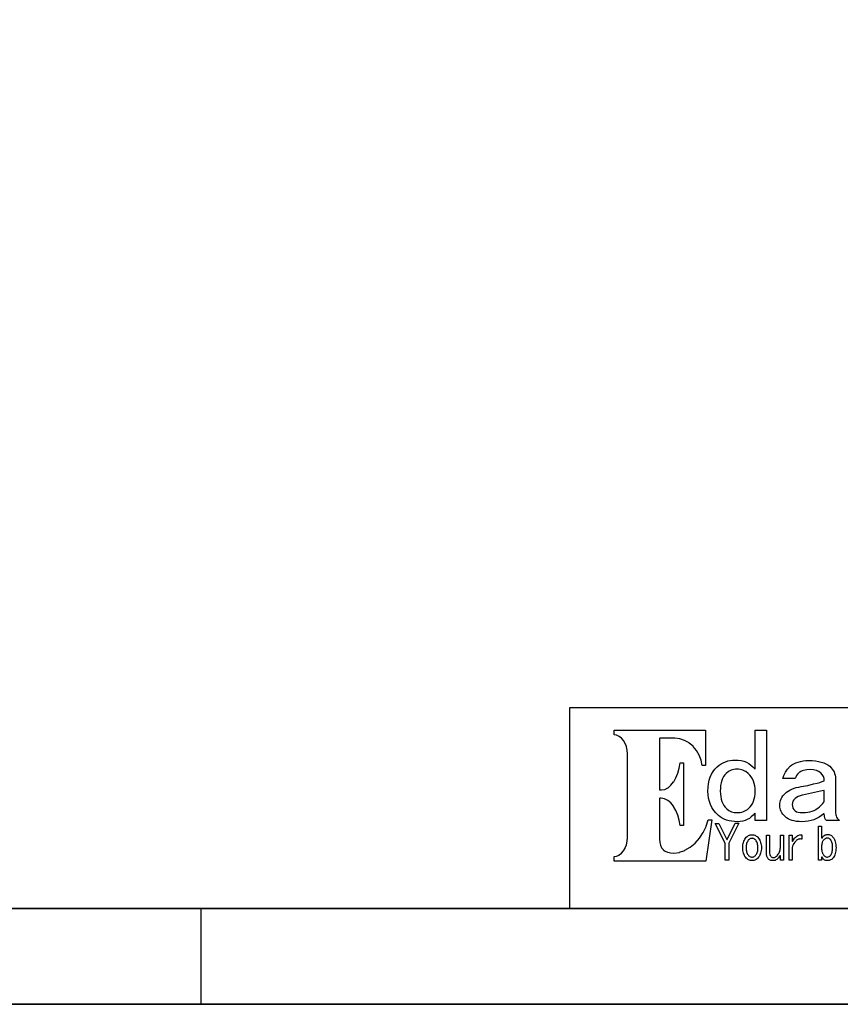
# Model space of a CAD drawing. Extents: x -53 to 531, y -106 to 304.
# Tile 52 of 66: x 445 to 488, y -106 to -55. Entities that reach past the tile are written whole.
import ezdxf

# ---------------------------------------------------------------- set-up
doc = ezdxf.new("R2010")
doc.units = 0
doc.layers.add('BOARD_GEOMETRY_DIMENSION', color=2, linetype='CONTINUOUS')
doc.layers.add('BOARD_GEOMETRY_SILKSCREEN_B', color=1, linetype='CONTINUOUS')

msp = doc.modelspace()

# ---------------------------------------------------------------- linework, layer by layer
at = {"layer": 'BOARD_GEOMETRY_DIMENSION'}
for points in [[(-52.793138, -106.154474), (531.20671, -106.154474), (531.20671, 303.845722), (-52.793138, 303.845722), (-52.793138, -106.154474)], [(526.20672, -90.654378), (473.706698, -90.654378), (473.706698, -101.154484)], [(-47.793148, -101.154484), (526.20672, -101.154484)], [(454.4568, -106.154474), (454.4568, -101.154484)]]:
    msp.add_lwpolyline(points, dxfattribs=at)
for points in [[(476.03156, -98.664522), (476.03156, -98.436176), (476.159576, -98.414586), (476.162878, -98.41357), (476.29445, -98.351086), (476.296482, -98.349562), (476.415608, -98.25609), (476.417386, -98.25482), (476.522542, -98.131376), (476.524066, -98.12909), (476.609664, -97.984056), (476.610426, -97.982278), (476.67672, -97.814892), (476.676974, -97.813622), (476.718376, -97.631758), (476.718376, -97.62998), (476.734124, -97.4344), (476.734124, -93.064584), (476.718376, -92.871798), (476.718376, -92.870274), (476.676974, -92.688664), (476.67672, -92.686378), (476.610426, -92.521786), (476.609664, -92.520262), (476.524066, -92.372688), (476.522542, -92.370656), (476.416878, -92.24899), (476.415862, -92.24772), (476.296482, -92.152724), (476.29445, -92.150692), (476.162878, -92.088462), (476.160084, -92.087192), (476.03156, -92.061792), (476.03156, -91.833192), (480.815904, -91.833192), (480.815904, -93.679518), (480.64547, -93.679518), (480.587812, -93.401388), (480.587304, -93.399356), (480.48418, -93.1291), (480.483672, -93.127576), (480.340416, -92.884498), (480.339146, -92.883482), (480.16287, -92.670884), (480.161346, -92.66936), (479.954082, -92.496386), (479.952558, -92.49537), (479.722942, -92.362782), (479.720656, -92.361766), (479.470974, -92.277692), (479.46818, -92.277184), (479.206052, -92.247974), (478.42678, -92.247974), (478.41408, -92.260674), (478.41408, -94.935294), (478.42678, -94.947994), (478.520252, -94.947994), (478.686622, -94.918784), (478.690178, -94.917768), (478.852484, -94.833186), (478.855278, -94.83217), (479.007424, -94.699582), (479.008948, -94.698058), (479.148902, -94.522798), (479.149918, -94.521274), (479.270568, -94.312994), (479.271076, -94.311724), (479.369374, -94.071186), (479.369882, -94.069662), (479.441764, -93.807788), (479.442018, -93.806264), (479.480626, -93.537024), (479.661982, -93.537024), (479.661982, -96.803464), (479.480626, -96.803464), (479.441256, -96.531176), (479.440748, -96.529398), (479.368866, -96.263714), (479.368358, -96.26219), (479.268282, -96.020382), (479.267774, -96.019112), (479.144584, -95.806768), (479.143822, -95.80499), (479.00082, -95.629984), (478.999296, -95.62846), (478.842324, -95.494856), (478.839276, -95.493586), (478.672398, -95.409512), (478.668842, -95.407988), (478.496376, -95.376492), (478.42678, -95.376492), (478.41408, -95.389192), (478.41408, -97.512886), (478.425256, -97.689162), (478.42551, -97.690686), (478.459546, -97.839784), (478.460308, -97.842324), (478.51695, -97.966784), (478.51822, -97.969578), (478.600262, -98.0694), (478.602548, -98.071686), (478.705164, -98.149156), (478.707958, -98.151188), (478.833942, -98.203766), (478.835974, -98.204274), (478.985072, -98.236786), (478.987104, -98.236786), (479.161094, -98.246184), (479.163126, -98.245676), (479.4504, -98.210624), (479.452686, -98.209862), (479.73742, -98.106484), (479.73996, -98.105976), (480.014026, -97.944178), (480.015804, -97.9424), (480.271074, -97.728278), (480.272852, -97.727262), (480.499674, -97.470468), (480.500944, -97.46869), (480.695254, -97.175574), (480.696016, -97.173796), (480.845876, -96.852486), (480.847146, -96.850962), (480.944174, -96.518476), (481.145342, -96.518476), (480.832922, -98.664522)], [(482.484176, -96.609916), (482.32822, -96.604582), (482.181154, -96.589088), (482.042724, -96.563688), (481.914454, -96.527366), (481.79355, -96.481392), (481.682044, -96.423988), (481.578158, -96.357186), (481.483924, -96.280224), (481.355654, -96.152462), (481.244656, -96.015556), (481.150422, -95.870268), (481.073968, -95.715582), (481.014024, -95.553276), (480.971606, -95.381064), (480.945952, -95.200978), (480.937824, -95.010986), (480.944682, -94.81058), (480.968558, -94.621858), (481.005642, -94.445074), (481.058982, -94.279974), (481.1268, -94.12859), (481.21062, -93.988382), (481.308156, -93.859858), (481.422964, -93.743018), (481.522786, -93.65996), (481.629212, -93.5863), (481.738178, -93.525086), (481.853748, -93.474286), (481.972874, -93.435678), (482.097842, -93.407484), (482.226874, -93.39072), (482.361748, -93.384878), (482.522784, -93.392498), (482.675946, -93.414088), (482.818186, -93.451426), (482.952552, -93.501972), (483.07498, -93.567758), (483.190042, -93.648276), (483.294182, -93.743272), (483.39121, -93.852492), (483.413308, -93.844618), (483.413308, -91.829382), (483.999286, -91.829382), (483.999286, -96.55429), (483.413308, -96.55429), (483.413308, -96.178116), (483.390956, -96.169988), (483.302818, -96.274382), (483.208076, -96.363282), (483.106476, -96.438974), (482.997764, -96.500188), (482.880924, -96.548194), (482.756464, -96.582484), (482.623876, -96.603566)], [(485.845358, -96.609916), (485.704642, -96.60509), (485.573324, -96.59239), (485.450642, -96.571562), (485.337612, -96.541082), (485.231186, -96.50349), (485.13492, -96.455484), (485.046782, -96.400366), (484.968296, -96.335088), (484.90378, -96.273366), (484.849424, -96.207326), (484.80218, -96.140016), (484.764842, -96.068388), (484.73487, -95.99549), (484.714042, -95.92056), (484.70058, -95.842582), (484.697024, -95.760794), (484.70058, -95.667576), (484.714042, -95.578676), (484.73487, -95.493586), (484.764842, -95.412814), (484.80218, -95.336614), (484.849424, -95.264478), (484.90378, -95.19666), (484.968296, -95.13189), (485.046274, -95.067374), (485.133904, -95.007176), (485.227376, -94.953582), (485.330754, -94.905322), (485.439974, -94.864174), (485.557322, -94.82836), (485.683052, -94.798388), (485.817164, -94.773496), (486.160572, -94.711774), (486.16108, -94.711774), (486.459784, -94.635066), (486.642918, -94.593664), (486.643426, -94.593664), (486.795826, -94.552262), (486.796842, -94.552262), (486.918762, -94.51086), (487.01198, -94.46768), (487.019854, -94.455996), (487.019854, -94.45498), (487.00817, -94.347284), (487.007408, -94.34449), (486.973118, -94.243398), (486.971848, -94.240858), (486.913682, -94.147386), (486.912412, -94.146116), (486.832656, -94.058486), (486.830624, -94.056962), (486.729024, -93.984318), (486.726484, -93.982794), (486.607104, -93.93047), (486.604564, -93.9292), (486.46461, -93.898466), (486.462578, -93.897958), (486.304082, -93.88729), (486.303066, -93.88729), (486.104184, -93.897958), (486.10266, -93.897958), (485.934766, -93.9292), (485.93248, -93.929962), (485.859582, -93.954092), (485.85882, -93.954092), (485.79405, -93.982794), (485.792526, -93.983556), (485.735376, -94.017592), (485.73436, -94.018862), (485.684576, -94.057216), (485.68356, -94.058486), (485.625648, -94.119192), (485.624378, -94.121224), (485.575356, -94.19209), (485.574086, -94.193614), (485.531922, -94.274894), (485.531668, -94.276926), (485.50068, -94.359476), (484.85425, -94.359476), (484.907082, -94.190058), (484.993442, -94.0181), (485.103678, -93.860366), (485.243124, -93.715078), (485.330246, -93.644974), (485.427274, -93.584014), (485.534462, -93.53169), (485.650286, -93.489018), (485.77627, -93.45549), (485.91216, -93.431868), (486.056178, -93.41739), (486.21188, -93.412818), (486.395522, -93.41739), (486.565194, -93.431868), (486.721658, -93.45549), (486.865168, -93.489272), (486.994708, -93.53169), (487.110278, -93.584268), (487.213656, -93.644974), (487.303826, -93.715078), (487.373422, -93.78569), (487.435144, -93.85808), (487.48696, -93.932756), (487.529378, -94.009972), (487.562398, -94.089982), (487.58602, -94.172278), (487.599482, -94.257876), (487.605324, -94.34449), (487.605324, -96.095058), (487.608626, -96.169988), (487.608626, -96.171512), (487.620564, -96.241362), (487.620818, -96.242378), (487.639614, -96.308672), (487.640122, -96.310196), (487.667554, -96.371156), (487.668062, -96.372172), (487.701844, -96.429576), (487.70286, -96.4311), (487.745024, -96.483424), (487.745786, -96.484186), (487.79557, -96.532192), (487.796586, -96.53397), (487.824526, -96.55429), (487.13517, -96.55429), (487.086148, -96.496124), (487.049826, -96.416876), (487.026712, -96.320356), (487.019854, -96.204786), (486.999026, -96.195388), (486.880662, -96.293686), (486.755186, -96.37776), (486.623106, -96.44888), (486.482644, -96.506792), (486.334308, -96.552512), (486.179114, -96.584262), (486.015284, -96.603566)], [(482.452172, -96.13519), (482.454204, -96.13519), (482.629464, -96.121474), (482.630988, -96.121474), (482.712522, -96.104202), (482.713284, -96.103694), (482.792278, -96.079056), (482.793802, -96.078294), (482.86797, -96.048322), (482.868986, -96.04756), (482.94036, -96.008698), (482.941122, -96.00819), (483.007924, -95.963486), (483.008686, -95.962978), (483.072948, -95.909892), (483.074218, -95.909384), (483.15245, -95.82912), (483.153466, -95.827596), (483.221284, -95.738188), (483.2223, -95.737172), (483.27945, -95.638874), (483.279958, -95.637858), (483.32771, -95.531178), (483.328218, -95.5294), (483.365048, -95.414084), (483.365302, -95.413322), (483.391972, -95.288862), (483.392226, -95.287592), (483.40772, -95.155258), (483.40772, -95.153988), (483.413308, -95.011494), (483.413308, -95.010986), (483.406958, -94.869), (483.406958, -94.868492), (483.389178, -94.734126), (483.389178, -94.732856), (483.360476, -94.606872), (483.360222, -94.605856), (483.321106, -94.486984), (483.320598, -94.48546), (483.26802, -94.375478), (483.267512, -94.3737), (483.204774, -94.271084), (483.204266, -94.269814), (483.129844, -94.174564), (483.128574, -94.173294), (483.043484, -94.086172), (483.042214, -94.084394), (482.912674, -93.987874), (482.911658, -93.987112), (482.84257, -93.949266), (482.841808, -93.949012), (482.77145, -93.9165), (482.769926, -93.915992), (482.695758, -93.89237), (482.694488, -93.891862), (482.61778, -93.874082), (482.616764, -93.874082), (482.537008, -93.86316), (482.535484, -93.86316), (482.45395, -93.859096), (482.452426, -93.859096), (482.37648, -93.86316), (482.375464, -93.86316), (482.302058, -93.874082), (482.300026, -93.874082), (482.15931, -93.915992), (482.157024, -93.917262), (482.02342, -93.986858), (482.021642, -93.987874), (481.895658, -94.084394), (481.89388, -94.086172), (481.822252, -94.161356), (481.820474, -94.16288), (481.75926, -94.249494), (481.758244, -94.251018), (481.705158, -94.349062), (481.704396, -94.350586), (481.661978, -94.458282), (481.661724, -94.46006), (481.628196, -94.580964), (481.627942, -94.58198), (481.60432, -94.71279), (481.60432, -94.713298), (481.59035, -94.8563), (481.590096, -94.85757), (481.585524, -95.011494), (481.590096, -95.160592), (481.59035, -95.161862), (481.605844, -95.299784), (481.606098, -95.300292), (481.631752, -95.430086), (481.63226, -95.431356), (481.669852, -95.549974), (481.670106, -95.55099), (481.71608, -95.66148), (481.717096, -95.662496), (481.775008, -95.76308), (481.77577, -95.764096), (481.843842, -95.855282), (481.844858, -95.85706), (481.924868, -95.937324), (481.925884, -95.938086), (482.03866, -96.023684), (482.040946, -96.0247), (482.165152, -96.08566), (482.167184, -96.086422), (482.30282, -96.12249), (482.305106, -96.122998)], [(485.906826, -96.13519), (485.90708, -96.13519), (486.03408, -96.130872), (486.03535, -96.130872), (486.156762, -96.116394), (486.157524, -96.115886), (486.272586, -96.093026), (486.273856, -96.092772), (486.384346, -96.058482), (486.385362, -96.057974), (486.487978, -96.016318), (486.489756, -96.015556), (486.588308, -95.962978), (486.589324, -95.96247), (486.681526, -95.899986), (486.682796, -95.899478), (486.770426, -95.827088), (486.77068, -95.82658), (486.939082, -95.659702), (486.940352, -95.658686), (486.989374, -95.595694), (486.990898, -95.594678), (487.018076, -95.545656), (487.019854, -95.538798), (487.019854, -94.984062), (487.003852, -94.971616), (486.827322, -95.020384), (486.668064, -95.054674), (485.87406, -95.22079), (485.873298, -95.22079), (485.75722, -95.252794), (485.756458, -95.253556), (485.657652, -95.290894), (485.655874, -95.292164), (485.5718, -95.337376), (485.570022, -95.338392), (485.50195, -95.390462), (485.500426, -95.391986), (485.43337, -95.463868), (485.431846, -95.465392), (485.383586, -95.53956), (485.382824, -95.541592), (485.353868, -95.620078), (485.35336, -95.62338), (485.343962, -95.703898), (485.343708, -95.705676), (485.343962, -95.706692), (485.353106, -95.801688), (485.353868, -95.804482), (485.382824, -95.890588), (485.383586, -95.893382), (485.431084, -95.973392), (485.43337, -95.976186), (485.500426, -96.048068), (485.502966, -96.049592), (485.561386, -96.087184), (485.564942, -96.0882), (485.650794, -96.1136), (485.652826, -96.114362), (485.765348, -96.129856), (485.766618, -96.130364)], [(481.847144, -98.621088), (481.847144, -97.728786), (481.84562, -97.723198), (481.32238, -96.696276), (481.515166, -96.696276), (481.924868, -97.53219), (481.947474, -97.53219), (482.3587, -96.693482), (482.552502, -96.693482), (482.03612, -97.723198), (482.035104, -97.728786), (482.035104, -98.621088)], [(487.183176, -98.644964), (487.135424, -98.64217), (487.091482, -98.63328), (487.052112, -98.619564), (487.016298, -98.59899), (486.983278, -98.574098), (486.954322, -98.542856), (486.928922, -98.505772), (486.906824, -98.461576), (486.882948, -98.467164), (486.882948, -98.621088), (486.72242, -98.621088), (486.72242, -96.848422), (486.882948, -96.848422), (486.882948, -97.454974), (486.906062, -97.462086), (486.93578, -97.41789), (486.967784, -97.380298), (487.00182, -97.349056), (487.036872, -97.322894), (487.072686, -97.303082), (487.111294, -97.289112), (487.151172, -97.280476), (487.192574, -97.277174), (487.236516, -97.279968), (487.278426, -97.286826), (487.318304, -97.298764), (487.356404, -97.314766), (487.392218, -97.335594), (487.426254, -97.361756), (487.458766, -97.391982), (487.489246, -97.427288), (487.522774, -97.476818), (487.552746, -97.531174), (487.577384, -97.590356), (487.598212, -97.655126), (487.614214, -97.725484), (487.625644, -97.800922), (487.632756, -97.881186), (487.635042, -97.967292), (487.632756, -98.050096), (487.625644, -98.12909), (487.614214, -98.202496), (487.598212, -98.270822), (487.577384, -98.334322), (487.552746, -98.392488), (487.522774, -98.44659), (487.489246, -98.495358), (487.458512, -98.530918), (487.426, -98.56089), (487.391456, -98.586798), (487.354372, -98.60788), (487.315256, -98.62439), (487.2736, -98.63582), (487.229658, -98.642678)], [(483.245922, -98.644964), (483.197154, -98.64217), (483.150418, -98.633788), (483.105968, -98.621088), (483.063296, -98.601784), (483.022656, -98.5774), (482.983794, -98.547682), (482.946964, -98.512376), (482.912166, -98.470974), (482.875082, -98.420174), (482.843586, -98.365564), (482.817424, -98.307398), (482.79558, -98.246184), (482.778562, -98.181922), (482.76637, -98.113088), (482.759258, -98.042476), (482.756718, -97.967292), (482.759258, -97.892616), (482.76637, -97.820988), (482.778562, -97.75317), (482.79558, -97.687892), (482.817424, -97.627186), (482.843586, -97.56902), (482.875082, -97.514664), (482.912166, -97.462594), (482.946964, -97.4217), (482.983794, -97.386394), (483.022656, -97.357184), (483.063296, -97.332292), (483.105968, -97.314258), (483.150418, -97.300288), (483.197154, -97.29216), (483.245668, -97.289366), (483.293674, -97.29216), (483.340664, -97.300288), (483.38486, -97.314258), (483.427278, -97.332292), (483.468172, -97.357184), (483.50678, -97.386394), (483.543864, -97.4217), (483.579424, -97.462594), (483.614984, -97.514664), (483.64648, -97.56902), (483.673658, -97.627186), (483.695502, -97.687892), (483.71252, -97.75317), (483.724712, -97.820988), (483.731824, -97.892616), (483.734364, -97.967292), (483.731824, -98.042476), (483.724712, -98.113088), (483.71252, -98.181922), (483.695502, -98.246184), (483.673658, -98.307398), (483.64648, -98.365564), (483.614984, -98.420174), (483.579424, -98.470974), (483.543864, -98.512376), (483.50678, -98.547682), (483.468426, -98.5774), (483.427278, -98.601784), (483.38486, -98.621088), (483.340664, -98.633788), (483.293674, -98.64217)], [(483.24516, -98.455988), (483.246176, -98.455988), (483.273608, -98.454464), (483.274878, -98.454464), (483.301802, -98.449384), (483.303326, -98.448876), (483.328726, -98.440494), (483.330758, -98.439986), (483.35565, -98.427794), (483.35692, -98.427286), (483.380542, -98.4123), (483.382066, -98.411792), (483.404926, -98.392996), (483.405942, -98.392488), (483.427786, -98.37039), (483.429056, -98.369882), (483.449884, -98.344482), (483.451154, -98.34372), (483.474776, -98.309684), (483.475284, -98.308414), (483.496366, -98.270568), (483.49662, -98.269298), (483.5144, -98.227896), (483.514908, -98.227388), (483.528878, -98.182684), (483.529386, -98.181668), (483.540816, -98.13417), (483.54107, -98.1329), (483.549198, -98.081592), (483.549198, -98.081084), (483.554024, -98.026474), (483.554024, -98.025966), (483.555548, -97.967292), (483.55377, -97.90938), (483.55377, -97.908364), (483.548182, -97.852992), (483.548182, -97.852484), (483.539546, -97.80016), (483.538784, -97.79889), (483.527354, -97.750376), (483.526846, -97.748598), (483.510844, -97.702878), (483.510082, -97.702116), (483.491286, -97.658682), (483.490778, -97.65792), (483.468426, -97.61728), (483.467918, -97.616518), (483.44201, -97.57918), (483.440994, -97.577656), (483.421182, -97.555558), (483.42042, -97.554288), (483.400608, -97.535492), (483.399084, -97.534476), (483.377748, -97.518474), (483.376478, -97.517966), (483.354126, -97.503996), (483.352856, -97.503488), (483.328726, -97.493074), (483.327456, -97.492566), (483.302818, -97.484692), (483.301294, -97.484184), (483.274878, -97.479866), (483.273608, -97.479866), (483.246176, -97.478088), (483.24516, -97.478088), (483.21722, -97.479866), (483.21595, -97.479866), (483.18928, -97.484184), (483.188264, -97.484692), (483.163372, -97.492566), (483.162102, -97.493074), (483.138226, -97.503488), (483.136702, -97.503488), (483.113842, -97.517712), (483.112826, -97.518474), (483.090982, -97.534476), (483.09022, -97.535492), (483.070154, -97.554288), (483.068884, -97.555812), (483.050342, -97.578164), (483.049326, -97.57918), (483.023418, -97.616518), (483.022656, -97.61728), (483.00005, -97.65792), (482.999542, -97.658682), (482.979984, -97.702116), (482.979476, -97.703386), (482.963982, -97.74936), (482.963982, -97.750376), (482.951282, -97.79889), (482.951282, -97.800414), (482.9429, -97.852484), (482.9429, -97.852992), (482.937566, -97.908364), (482.937566, -97.90938), (482.936042, -97.967292), (482.937312, -98.025966), (482.937312, -98.026474), (482.941884, -98.081084), (482.941884, -98.081592), (482.950012, -98.1329), (482.950266, -98.13417), (482.961696, -98.181668), (482.96195, -98.182684), (482.97592, -98.22688), (482.976174, -98.227896), (482.993954, -98.269298), (482.994462, -98.270568), (483.014782, -98.308414), (483.016052, -98.309684), (483.039674, -98.34372), (483.040944, -98.344482), (483.062026, -98.369882), (483.063042, -98.37039), (483.084886, -98.392488), (483.086156, -98.392996), (483.109016, -98.411792), (483.109778, -98.4123), (483.13467, -98.427286), (483.135178, -98.427794), (483.160324, -98.439986), (483.162102, -98.440494), (483.187756, -98.448876), (483.189026, -98.449384), (483.21595, -98.454464), (483.21722, -98.454464)], [(484.350568, -98.644964), (484.304086, -98.643186), (484.261922, -98.638868), (484.223314, -98.630486), (484.188262, -98.619056), (484.156512, -98.605086), (484.128318, -98.586798), (484.103426, -98.566986), (484.081582, -98.542856), (484.062786, -98.516186), (484.046276, -98.487484), (484.032814, -98.457258), (484.021384, -98.424492), (484.012494, -98.390964), (484.006398, -98.354388), (484.00208, -98.316796), (484.001318, -98.276156), (484.001318, -97.312988), (484.161846, -97.312988), (484.161846, -98.194114), (484.165148, -98.261424), (484.165148, -98.262694), (484.175816, -98.32086), (484.176324, -98.322892), (484.193596, -98.372168), (484.194358, -98.373692), (484.20528, -98.394774), (484.20655, -98.396298), (484.219758, -98.414586), (484.220774, -98.416618), (484.24592, -98.44278), (484.248714, -98.444812), (484.278686, -98.4631), (484.28148, -98.464624), (484.316278, -98.475292), (484.319326, -98.4758), (484.35895, -98.479864), (484.360474, -98.479864), (484.390446, -98.478086), (484.39197, -98.477578), (484.420926, -98.47199), (484.42245, -98.47199), (484.450644, -98.462592), (484.452168, -98.462084), (484.479346, -98.448876), (484.480616, -98.448368), (484.506524, -98.431858), (484.508048, -98.430588), (484.533448, -98.410268), (484.53421, -98.408998), (484.558848, -98.385376), (484.55961, -98.384614), (484.582978, -98.356674), (484.583486, -98.355658), (484.616506, -98.3107), (484.617014, -98.310192), (484.645208, -98.26498), (484.645716, -98.264218), (484.669084, -98.218498), (484.669846, -98.21799), (484.689658, -98.172016), (484.690166, -98.170492), (484.705152, -98.124772), (484.705152, -98.123756), (484.716074, -98.07702), (484.716074, -98.075496), (484.722678, -98.02876), (484.722678, -98.02749), (484.725472, -97.979484), (484.725726, -97.978976), (484.725726, -97.312988), (484.886254, -97.312988), (484.886254, -98.621088), (484.725726, -98.621088), (484.725726, -98.39579), (484.702104, -98.389186), (484.664004, -98.449892), (484.624126, -98.50247), (484.582978, -98.546666), (484.54056, -98.581972), (484.495856, -98.609658), (484.44912, -98.62947), (484.40086, -98.6409)], [(485.180386, -98.621088), (485.180386, -97.312988), (485.341168, -97.312988), (485.341168, -97.63379), (485.365044, -97.639886), (485.413304, -97.550986), (485.465374, -97.474786), (485.50322, -97.431098), (485.544622, -97.39376), (485.58831, -97.361756), (485.6353, -97.335594), (485.685084, -97.315782), (485.738678, -97.300796), (485.79532, -97.292414), (485.842564, -97.289874), (485.842564, -97.522792), (485.813608, -97.516696), (485.811576, -97.516696), (485.753664, -97.513394), (485.751886, -97.513394), (485.717342, -97.516188), (485.715564, -97.516188), (485.681274, -97.5233), (485.680004, -97.524316), (485.646222, -97.536), (485.644952, -97.53727), (485.612186, -97.55378), (485.61117, -97.554288), (485.578658, -97.576386), (485.577642, -97.576894), (485.546146, -97.604072), (485.544876, -97.60458), (485.514142, -97.636584), (485.51338, -97.637092), (485.483408, -97.67316), (485.4829, -97.674176), (485.435656, -97.74047), (485.434894, -97.741486), (485.395778, -97.808796), (485.395524, -97.81032), (485.364282, -97.879916), (485.363774, -97.881186), (485.341422, -97.95129), (485.341168, -97.9551), (485.341168, -98.621088)], [(487.182922, -98.455988), (487.184954, -98.455988), (487.229404, -98.4504), (487.232452, -98.449892), (487.273854, -98.434398), (487.276648, -98.432874), (487.313986, -98.40722), (487.316018, -98.405188), (487.350562, -98.368866), (487.351578, -98.367088), (487.375708, -98.332798), (487.37647, -98.331782), (487.397044, -98.292666), (487.397552, -98.290888), (487.414824, -98.24847), (487.415078, -98.2472), (487.42981, -98.199702), (487.430064, -98.198686), (487.440986, -98.147886), (487.441494, -98.147378), (487.449622, -98.091498), (487.449622, -98.09099), (487.454448, -98.032062), (487.454448, -98.030792), (487.456226, -97.967292), (487.454448, -97.900998), (487.454448, -97.90049), (487.449876, -97.839276), (487.449876, -97.838514), (487.442764, -97.78238), (487.44251, -97.781872), (487.432604, -97.729294), (487.43235, -97.728786), (487.41838, -97.682558), (487.41838, -97.681288), (487.402378, -97.639378), (487.402124, -97.6376), (487.383074, -97.601024), (487.382566, -97.5995), (487.360976, -97.566988), (487.35996, -97.565718), (487.321352, -97.524316), (487.31932, -97.522792), (487.27868, -97.49282), (487.275886, -97.490788), (487.233468, -97.473262), (487.230674, -97.4725), (487.208322, -97.468182), (487.207052, -97.467674), (487.184446, -97.465896), (487.182668, -97.465896), (487.154474, -97.468182), (487.153204, -97.46869), (487.126026, -97.474278), (487.124248, -97.474786), (487.097578, -97.484184), (487.096562, -97.484692), (487.070908, -97.497392), (487.068876, -97.4979), (487.043476, -97.515426), (487.042968, -97.516188), (487.018076, -97.536), (487.017314, -97.537524), (486.993184, -97.5614), (486.992422, -97.56267), (486.969562, -97.589594), (486.968546, -97.590864), (486.94848, -97.619312), (486.948226, -97.620074), (486.931462, -97.6503), (486.930954, -97.652078), (486.916222, -97.685098), (486.915968, -97.686622), (486.903776, -97.722182), (486.903776, -97.72269), (486.894378, -97.76206), (486.894378, -97.763076), (486.887774, -97.803716), (486.887774, -97.804478), (486.884218, -97.848674), (486.884218, -97.849182), (486.882948, -97.895156), (486.882948, -98.038666), (486.884218, -98.08337), (486.884472, -98.083878), (486.888282, -98.125788), (486.888282, -98.126296), (486.895902, -98.166682), (486.896156, -98.16719), (486.90657, -98.20529), (486.906824, -98.206814), (486.919524, -98.242882), (486.919778, -98.243898), (486.93578, -98.278188), (486.936542, -98.279712), (486.955084, -98.312224), (486.9561, -98.312986), (486.977944, -98.343974), (486.978706, -98.344482), (486.99928, -98.369882), (487.00055, -98.37039), (487.023156, -98.392488), (487.023918, -98.392996), (487.046524, -98.411792), (487.048048, -98.4123), (487.071924, -98.427286), (487.073448, -98.427794), (487.097578, -98.439986), (487.099864, -98.440494), (487.125518, -98.448876), (487.127042, -98.449384), (487.153712, -98.454464), (487.154982, -98.454464)]]:
    msp.add_lwpolyline(points, close=True, dxfattribs=at)
at = {"layer": 'BOARD_GEOMETRY_SILKSCREEN_B'}
for points in [[(531.206964, -106.154474), (-52.792884, -106.154474), (-52.792884, 303.845722), (531.206964, 303.845722), (531.206964, -106.154474)], [(526.206974, -101.154484), (-47.792894, -101.154484)], [(454.457054, -106.154474), (454.457054, -101.154484)]]:
    msp.add_lwpolyline(points, dxfattribs=at)

doc.saveas('drawing.dxf')
